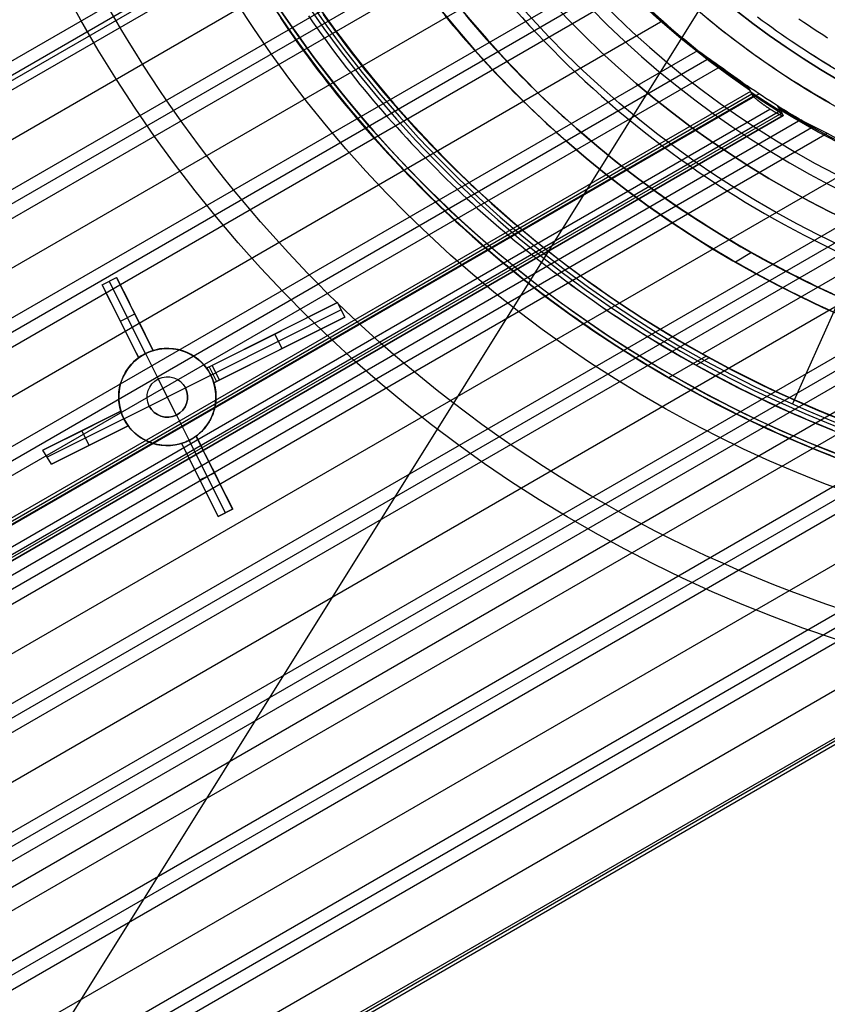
# Model space of a CAD drawing. Extents: x 12963 to 14406, y -2067 to -815.
# Tile 5 of 68: x 13607 to 13657, y -1717 to -1656. Entities that reach past the tile are written whole.
import ezdxf

# ---------------------------------------------------------------- set-up
doc = ezdxf.new("R2010")
doc.units = 0
doc.layers.get('0').update_dxf_attribs({"linetype": 'CONTINUOUS'})
doc.layers.add('COLOR', color=7, linetype='CONTINUOUS')
doc.layers.add('LUZ', color=7, linetype='CONTINUOUS')

msp = doc.modelspace()

# ---------------------------------------------------------------- linework, layer by layer
for p, q in [((13637.784, -1645.723, 63.417), (12993.365, -2017.778, 63.417)), ((12994.694, -2020.082, 63.046), (13639.323, -1647.905, 63.046)), ((12991.258, -2014.13, 64.633), (13623.874, -1648.89, 64.633)), ((13639.802, -1648.526, 62.623), (12995.083, -2020.754, 62.623)), ((13624.187, -1649.605, 64.21), (12991.647, -2014.803, 64.21)), ((12995.471, -2021.427, 62.201), (13640.292, -1649.14, 62.201)), ((12991.785, -2015.041, 65.955), (13624.321, -1649.846, 65.955)), ((12992.035, -2015.475, 63.787), (13624.751, -1650.176, 63.787)), ((13642.016, -1651.215, 61.83), (12996.801, -2023.73, 61.83)), ((12998.131, -2026.033, 61.46), (13643.858, -1653.222, 61.46)), ((13644.435, -1653.786, 61.037), (12998.519, -2026.706, 61.037)), ((12998.907, -2027.378, 60.614), (13645.024, -1654.343, 60.614)), ((13647.066, -1656.234, 60.244), (13000.237, -2029.681, 60.244)), ((13001.567, -2031.984, 59.873), (13649.238, -1658.051, 59.873)), ((13649.923, -1658.552, 59.45), (13001.955, -2032.657, 59.45)), ((13002.343, -2033.33, 59.027), (13650.623, -1659.045, 59.027)), ((13652.282, -1660.229, 58.769), (13652.488, -1660.586, 60.557)), ((13652.488, -1660.586, 60.557), (13003.477, -2035.293, 60.557)), ((13003.561, -2035.439, 61.287), (13652.573, -1660.732, 61.287)), ((13003.646, -2035.586, 62.018), (13652.657, -1660.879, 62.018)), ((13003.646, -2035.586, 62.018), (13652.657, -1660.879, 62.018)), ((13653.024, -1660.729, 58.657), (13003.673, -2035.633, 58.657)), ((13652.657, -1660.879, 62.018), (13652.488, -1660.586, 60.557)), ((13663.633, -1660.681, 103.097), (13655.083, -1679.883, 89.056)), ((13004.245, -2036.624, 62.768), (13653.679, -1661.673, 62.768)), ((13004.451, -2036.981, 60.107), (13654.329, -1661.774, 60.107)), ((13654.329, -1661.774, 60.107), (13654.143, -1661.451, 58.492)), ((13654.329, -1661.774, 60.107), (13654.498, -1662.066, 61.568)), ((13654.413, -1661.92, 60.837), (13004.536, -2037.127, 60.837)), ((13654.498, -1662.066, 61.568), (13004.62, -2037.273, 61.568)), ((13004.62, -2037.273, 61.568), (13654.498, -1662.066, 61.568)), ((13005.003, -2037.936, 58.287), (13655.58, -1662.325, 58.287)), ((13656.394, -1662.752, 57.864), (13005.391, -2038.608, 57.864)), ((13005.779, -2039.281, 57.441), (13657.224, -1663.169, 57.441)), ((13660.064, -1664.6, 57.071), (13007.109, -2041.584, 57.071)), ((13669.968, -1664.981, 88.125), (13649.527, -1676.782, 88.125)), ((13008.439, -2043.887, 56.7), (13663.104, -1665.916, 56.7)), ((13664.083, -1666.248, 56.277), (13008.827, -2044.56, 56.277)), ((13009.215, -2045.232, 55.854), (13665.086, -1666.565, 55.854)), ((13668.519, -1667.654, 55.484), (13010.545, -2047.536, 55.484)), ((13011.875, -2049.839, 55.114), (13672.251, -1668.57, 55.114)), ((13673.479, -1668.758, 54.691), (13012.263, -2050.511, 54.691)), ((13012.651, -2051.184, 54.268), (13674.747, -1668.923, 54.268)), ((13013.342, -2052.381, 56.001), (13676.48, -1669.518, 56.001)), ((13652.55, -1670.541, 259.625), (13651.547, -1671.12, 259.625)), ((13016.087, -2057.135, 52.681), (13682.918, -1672.141, 52.681)), ((13684.248, -1674.444, 52.311), (13017.417, -2059.438, 52.311)), ((13018.747, -2061.742, 51.941), (13685.577, -1676.747, 51.941)), ((13649.739, -1676.923, 89.375), (13647.426, -1678.258, 89.375)), ((13685.966, -1677.419, 51.518), (13019.135, -2062.414, 51.518)), ((13649.927, -1677.027, 46.5), (13649.137, -1677.484, 46.5)), ((13664.025, -1678.184, 53.897), (13013.981, -2053.487, 53.897)), ((13686.354, -1678.092, 51.095), (13019.582, -2063.053, 51.095)), ((13015.311, -2055.79, 53.527), (13665.197, -1680.578, 53.527)), ((13687.622, -1680.288, 50.742), (13021.736, -2064.738, 50.742)), ((13666.191, -1680.901, 53.104), (13015.699, -2056.463, 53.104)), ((13027.256, -2064.479, 50.388), (13688.89, -1682.485, 50.388)), ((13688.977, -1682.635, 51.142), (13027.343, -2064.63, 51.142)), ((13027.43, -2064.781, 51.896), (13689.064, -1682.786, 51.896))]:
    msp.add_line(p, q)
at = {"extrusion": (0.112476, -0.194813, 0.97437)}
for points in [[(11007.54, -8076.645), (11007.03, -8076.336), (11006.521, -8076.022), (11006.015, -8075.704), (11005.51, -8075.381), (11005.008, -8075.053), (11004.508, -8074.721), (11004.011, -8074.384), (11003.515, -8074.043), (11003.022, -8073.697), (11002.532, -8073.346), (11002.044, -8072.991), (11001.559, -8072.632), (11001.076, -8072.268), (11000.597, -8071.9), (11000.12, -8071.527), (10999.645, -8071.15), (10999.174, -8070.769), (10998.705, -8070.383), (10998.24, -8069.994), (10997.778, -8069.6), (10997.318, -8069.202), (10996.862, -8068.8), (10996.409, -8068.393), (10995.959, -8067.983), (10995.513, -8067.569), (10995.07, -8067.15), (10994.63, -8066.728), (10994.194, -8066.302), (10993.761, -8065.872), (10993.332, -8065.439), (10992.907, -8065.001), (10992.485, -8064.56), (10992.066, -8064.116), (10991.652, -8063.667), (10991.241, -8063.215), (10990.834, -8062.76), (10990.431, -8062.301), (10990.032, -8061.839), (10989.637, -8061.374), (10989.246, -8060.905), (10988.858, -8060.433), (10988.475, -8059.958), (10988.096, -8059.48), (10987.721, -8058.999), (10987.351, -8058.514), (10986.984, -8058.027), (10986.622, -8057.537), (10986.264, -8057.044), (10985.91, -8056.548), (10985.56, -8056.05), (10985.215, -8055.549), (10984.874, -8055.045), (10984.538, -8054.539), (10984.206, -8054.03), (10983.879, -8053.519), (10983.556, -8053.005), (10983.237, -8052.49), (10982.923, -8051.972), (10982.614, -8051.452), (10982.309, -8050.929), (10982.009, -8050.405), (10981.713, -8049.879), (10981.422, -8049.35), (10981.136, -8048.82), (10980.854, -8048.289), (10980.577, -8047.755), (10980.304, -8047.22), (10980.036, -8046.683), (10979.773, -8046.144), (10979.515, -8045.604), (10979.261, -8045.063), (10979.012, -8044.52), (10978.768, -8043.976), (10978.528, -8043.431), (10978.293, -8042.885), (10978.063, -8042.337), (10977.838, -8041.789), (10977.617, -8041.239), (10977.401, -8040.689), (10977.19, -8040.137), (10976.984, -8039.585), (10976.782, -8039.032), (10976.585, -8038.479), (10976.393, -8037.925), (10976.205, -8037.37), (10976.022, -8036.815), (10975.844, -8036.259), (10975.67, -8035.703), (10975.502, -8035.147), (10975.337, -8034.59), (10975.178, -8034.034), (10975.023, -8033.477), (10974.873, -8032.92), (10974.727, -8032.363), (10974.586, -8031.806), (10974.45, -8031.249), (10974.318, -8030.692), (10974.19, -8030.135), (10974.068, -8029.579), (10973.949, -8029.023), (10973.836, -8028.467), (10973.726, -8027.912), (10973.622, -8027.357), (10973.521, -8026.803), (10973.425, -8026.249), (10973.334, -8025.696), (10973.246, -8025.143), (10973.163, -8024.591), (10973.085, -8024.04), (10973.011, -8023.49), (10972.941, -8022.941), (10972.875, -8022.392), (10972.813, -8021.845), (10972.756, -8021.298), (10972.703, -8020.753), (10972.654, -8020.208), (10972.609, -8019.665), (10972.568, -8019.123), (10972.531, -8018.582), (10972.498, -8018.042), (10972.469, -8017.503), (10972.444, -8016.966), (10972.423, -8016.431), (10972.406, -8015.896), (10972.393, -8015.363), (10972.383, -8014.832), (10972.378, -8014.302), (10972.376, -8013.774)], [(10972.376, -8015.052), (10972.378, -8015.564), (10972.383, -8016.077), (10972.392, -8016.592), (10972.404, -8017.108), (10972.42, -8017.625), (10972.44, -8018.143), (10972.463, -8018.663), (10972.49, -8019.184), (10972.521, -8019.707), (10972.556, -8020.23), (10972.594, -8020.755), (10972.636, -8021.281), (10972.682, -8021.808), (10972.732, -8022.335), (10972.785, -8022.864), (10972.843, -8023.394), (10972.905, -8023.925), (10972.97, -8024.456), (10973.04, -8024.989), (10973.113, -8025.522), (10973.191, -8026.056), (10973.272, -8026.59), (10973.358, -8027.126), (10973.448, -8027.661), (10973.542, -8028.198), (10973.64, -8028.735), (10973.742, -8029.272), (10973.848, -8029.81), (10973.959, -8030.348), (10974.074, -8030.887), (10974.193, -8031.425), (10974.316, -8031.964), (10974.444, -8032.504), (10974.576, -8033.043), (10974.712, -8033.582), (10974.852, -8034.122), (10974.997, -8034.661), (10975.146, -8035.201), (10975.3, -8035.74), (10975.458, -8036.279), (10975.62, -8036.818), (10975.787, -8037.356), (10975.958, -8037.894), (10976.133, -8038.432), (10976.313, -8038.969), (10976.497, -8039.506), (10976.686, -8040.043), (10976.879, -8040.578), (10977.076, -8041.113), (10977.278, -8041.648), (10977.485, -8042.181), (10977.695, -8042.714), (10977.911, -8043.246), (10978.13, -8043.777), (10978.354, -8044.307), (10978.583, -8044.835), (10978.816, -8045.363), (10979.053, -8045.89), (10979.295, -8046.415), (10979.541, -8046.939), (10979.792, -8047.462), (10980.047, -8047.983), (10980.306, -8048.503), (10980.57, -8049.022), (10980.839, -8049.538), (10981.111, -8050.054), (10981.388, -8050.567), (10981.669, -8051.079), (10981.955, -8051.589), (10982.245, -8052.097), (10982.539, -8052.603), (10982.838, -8053.107), (10983.14, -8053.61), (10983.447, -8054.11), (10983.759, -8054.608), (10984.074, -8055.104), (10984.394, -8055.597), (10984.717, -8056.089), (10985.045, -8056.578), (10985.377, -8057.064), (10985.713, -8057.548), (10986.054, -8058.03), (10986.398, -8058.509), (10986.746, -8058.985), (10987.098, -8059.459), (10987.455, -8059.93), (10987.815, -8060.398), (10988.179, -8060.863), (10988.547, -8061.326), (10988.918, -8061.786), (10989.294, -8062.242), (10989.673, -8062.696), (10990.056, -8063.146), (10990.443, -8063.594), (10990.833, -8064.038), (10991.227, -8064.479), (10991.625, -8064.916), (10992.026, -8065.351), (10992.43, -8065.782), (10992.838, -8066.209), (10993.25, -8066.634), (10993.665, -8067.054), (10994.083, -8067.471), (10994.505, -8067.885), (10994.929, -8068.295), (10995.357, -8068.701), (10995.788, -8069.104), (10996.223, -8069.503), (10996.66, -8069.898), (10997.1, -8070.289), (10997.544, -8070.677), (10997.99, -8071.06), (10998.439, -8071.44), (10998.891, -8071.816), (10999.346, -8072.188), (10999.803, -8072.555), (11000.263, -8072.919), (11000.726, -8073.279), (11001.191, -8073.634), (11001.659, -8073.985), (11002.13, -8074.333), (11002.602, -8074.676), (11003.078, -8075.015), (11003.555, -8075.349), (11004.035, -8075.679), (11004.517, -8076.006), (11005.001, -8076.327), (11005.487, -8076.645)], [(10970.076, -8013.774), (10970.078, -8014.293), (10970.083, -8014.814), (10970.092, -8015.336), (10970.104, -8015.859), (10970.12, -8016.384), (10970.14, -8016.91), (10970.163, -8017.438), (10970.19, -8017.966), (10970.221, -8018.496), (10970.255, -8019.027), (10970.293, -8019.56), (10970.335, -8020.093), (10970.381, -8020.628), (10970.431, -8021.163), (10970.484, -8021.699), (10970.542, -8022.237), (10970.603, -8022.775), (10970.668, -8023.314), (10970.738, -8023.854), (10970.811, -8024.395), (10970.888, -8024.937), (10970.969, -8025.479), (10971.055, -8026.022), (10971.144, -8026.566), (10971.238, -8027.11), (10971.336, -8027.655), (10971.437, -8028.2), (10971.543, -8028.745), (10971.654, -8029.291), (10971.768, -8029.838), (10971.887, -8030.384), (10972.009, -8030.931), (10972.137, -8031.479), (10972.268, -8032.026), (10972.404, -8032.573), (10972.543, -8033.121), (10972.688, -8033.668), (10972.836, -8034.216), (10972.989, -8034.763), (10973.146, -8035.31), (10973.308, -8035.857), (10973.474, -8036.404), (10973.644, -8036.95), (10973.819, -8037.496), (10973.998, -8038.042), (10974.182, -8038.587), (10974.37, -8039.132), (10974.562, -8039.676), (10974.759, -8040.22), (10974.96, -8040.763), (10975.165, -8041.305), (10975.375, -8041.846), (10975.59, -8042.387), (10975.809, -8042.927), (10976.032, -8043.465), (10976.26, -8044.003), (10976.492, -8044.54), (10976.728, -8045.075), (10976.969, -8045.61), (10977.215, -8046.143), (10977.464, -8046.675), (10977.719, -8047.205), (10977.977, -8047.735), (10978.24, -8048.262), (10978.507, -8048.788), (10978.779, -8049.313), (10979.055, -8049.836), (10979.336, -8050.358), (10979.62, -8050.877), (10979.909, -8051.395), (10980.203, -8051.911), (10980.501, -8052.425), (10980.802, -8052.938), (10981.109, -8053.448), (10981.419, -8053.956), (10981.734, -8054.462), (10982.053, -8054.966), (10982.376, -8055.468), (10982.703, -8055.967), (10983.034, -8056.464), (10983.37, -8056.959), (10983.709, -8057.451), (10984.053, -8057.941), (10984.4, -8058.428), (10984.752, -8058.913), (10985.108, -8059.395), (10985.467, -8059.874), (10985.831, -8060.351), (10986.198, -8060.825), (10986.57, -8061.295), (10986.945, -8061.763), (10987.324, -8062.229), (10987.707, -8062.691), (10988.093, -8063.15), (10988.483, -8063.606), (10988.877, -8064.058), (10989.275, -8064.508), (10989.676, -8064.954), (10990.08, -8065.398), (10990.489, -8065.837), (10990.9, -8066.274), (10991.315, -8066.707), (10991.734, -8067.136), (10992.156, -8067.562), (10992.581, -8067.985), (10993.009, -8068.404), (10993.441, -8068.819), (10993.876, -8069.231), (10994.314, -8069.639), (10994.755, -8070.043), (10995.199, -8070.444), (10995.647, -8070.841), (10996.097, -8071.234), (10996.55, -8071.623), (10997.006, -8072.008), (10997.465, -8072.389), (10997.926, -8072.766), (10998.391, -8073.139), (10998.857, -8073.508), (10999.327, -8073.873), (10999.799, -8074.234), (11000.274, -8074.591), (11000.751, -8074.944), (11001.231, -8075.293), (11001.713, -8075.637), (11002.197, -8075.977), (11002.684, -8076.313), (11003.172, -8076.645)], [(11001.332, -8076.645), (11000.866, -8076.307), (11000.403, -8075.966), (10999.941, -8075.621), (10999.482, -8075.272), (10999.026, -8074.919), (10998.572, -8074.562), (10998.12, -8074.202), (10997.671, -8073.837), (10997.225, -8073.469), (10996.781, -8073.097), (10996.34, -8072.722), (10995.901, -8072.343), (10995.466, -8071.96), (10995.033, -8071.573), (10994.603, -8071.183), (10994.176, -8070.79), (10993.752, -8070.393), (10993.33, -8069.992), (10992.912, -8069.588), (10992.497, -8069.181), (10992.085, -8068.77), (10991.676, -8068.356), (10991.27, -8067.939), (10990.868, -8067.519), (10990.469, -8067.095), (10990.073, -8066.668), (10989.68, -8066.238), (10989.291, -8065.805), (10988.905, -8065.369), (10988.522, -8064.93), (10988.143, -8064.487), (10987.768, -8064.042), (10987.396, -8063.595), (10987.027, -8063.144), (10986.662, -8062.69), (10986.301, -8062.234), (10985.943, -8061.775), (10985.589, -8061.314), (10985.239, -8060.849), (10984.892, -8060.383), (10984.549, -8059.913), (10984.21, -8059.442), (10983.875, -8058.968), (10983.544, -8058.491), (10983.216, -8058.012), (10982.892, -8057.531), (10982.572, -8057.048), (10982.256, -8056.562), (10981.944, -8056.075), (10981.636, -8055.585), (10981.332, -8055.093), (10981.032, -8054.6), (10980.736, -8054.104), (10980.444, -8053.607), (10980.155, -8053.107), (10979.871, -8052.606), (10979.591, -8052.104), (10979.315, -8051.599), (10979.043, -8051.093), (10978.776, -8050.585), (10978.512, -8050.076), (10978.252, -8049.566), (10977.997, -8049.054), (10977.746, -8048.54), (10977.499, -8048.025), (10977.256, -8047.51), (10977.017, -8046.992), (10976.782, -8046.474), (10976.551, -8045.955), (10976.325, -8045.434), (10976.103, -8044.913), (10975.885, -8044.39), (10975.671, -8043.867), (10975.461, -8043.342), (10975.255, -8042.817), (10975.054, -8042.292), (10974.857, -8041.765), (10974.664, -8041.238), (10974.475, -8040.71), (10974.29, -8040.182), (10974.109, -8039.653), (10973.933, -8039.124), (10973.761, -8038.594), (10973.592, -8038.064), (10973.428, -8037.534), (10973.268, -8037.003), (10973.112, -8036.472), (10972.961, -8035.941), (10972.813, -8035.41), (10972.67, -8034.879), (10972.53, -8034.347), (10972.395, -8033.816), (10972.263, -8033.285), (10972.136, -8032.754), (10972.012, -8032.223), (10971.893, -8031.692), (10971.778, -8031.162), (10971.666, -8030.632), (10971.559, -8030.102), (10971.455, -8029.572), (10971.356, -8029.043), (10971.26, -8028.514), (10971.168, -8027.986), (10971.08, -8027.458), (10970.996, -8026.931), (10970.916, -8026.405), (10970.84, -8025.879), (10970.767, -8025.354), (10970.698, -8024.83), (10970.633, -8024.306), (10970.572, -8023.783), (10970.514, -8023.261), (10970.46, -8022.74), (10970.41, -8022.22), (10970.363, -8021.701), (10970.32, -8021.182), (10970.28, -8020.665), (10970.245, -8020.149), (10970.212, -8019.634), (10970.183, -8019.12), (10970.158, -8018.607), (10970.136, -8018.096), (10970.118, -8017.585), (10970.103, -8017.076), (10970.091, -8016.568), (10970.083, -8016.062), (10970.078, -8015.556), (10970.076, -8015.052)]]:
    msp.add_lwpolyline(points, dxfattribs=at)
for points in [[(13623.46, -1656.048), (13623.712, -1656.42), (13623.968, -1656.791), (13624.225, -1657.16), (13624.485, -1657.527), (13624.747, -1657.892), (13625.012, -1658.256), (13625.279, -1658.617), (13625.548, -1658.977), (13625.82, -1659.336), (13626.094, -1659.692), (13626.37, -1660.047), (13626.648, -1660.4), (13626.929, -1660.751), (13627.212, -1661.1), (13627.497, -1661.448), (13627.784, -1661.793), (13628.073, -1662.137), (13628.365, -1662.479), (13628.658, -1662.819), (13628.954, -1663.157), (13629.252, -1663.493), (13629.552, -1663.828), (13629.854, -1664.16), (13630.158, -1664.491), (13630.465, -1664.819), (13630.773, -1665.146), (13631.083, -1665.471), (13631.396, -1665.793), (13631.71, -1666.114), (13632.026, -1666.433), (13632.345, -1666.75), (13632.665, -1667.065), (13632.987, -1667.378), (13633.311, -1667.689), (13633.638, -1667.998), (13633.966, -1668.305), (13634.295, -1668.61), (13634.627, -1668.913), (13634.961, -1669.214), (13635.296, -1669.513), (13635.634, -1669.809), (13635.973, -1670.104), (13636.313, -1670.397), (13636.656, -1670.687), (13637.001, -1670.976), (13637.347, -1671.262), (13637.695, -1671.546), (13638.044, -1671.828), (13638.396, -1672.109), (13638.749, -1672.386), (13639.104, -1672.662), (13639.46, -1672.936), (13639.818, -1673.207), (13640.178, -1673.476), (13640.54, -1673.743), (13640.903, -1674.008), (13641.267, -1674.271), (13641.633, -1674.532), (13642.001, -1674.79), (13642.37, -1675.046), (13642.741, -1675.3), (13643.114, -1675.551), (13643.488, -1675.801), (13643.863, -1676.048), (13644.24, -1676.293), (13644.618, -1676.535), (13644.998, -1676.775), (13645.379, -1677.013), (13645.762, -1677.249), (13646.146, -1677.483), (13646.531, -1677.714), (13646.918, -1677.942), (13647.307, -1678.169), (13647.696, -1678.393), (13648.087, -1678.615), (13648.479, -1678.834), (13648.873, -1679.051), (13649.268, -1679.266), (13649.664, -1679.478), (13650.061, -1679.688), (13650.46, -1679.895), (13650.86, -1680.1), (13651.261, -1680.303), (13651.663, -1680.503), (13652.067, -1680.701), (13652.472, -1680.896), (13652.877, -1681.089), (13653.284, -1681.279), (13653.693, -1681.467), (13654.102, -1681.653), (13654.512, -1681.836), (13654.924, -1682.016), (13655.336, -1682.194), (13655.75, -1682.369), (13656.165, -1682.542), (13656.581, -1682.713), (13656.997, -1682.881), (13657.415, -1683.046)], [(13625.198, -1655.931), (13625.45, -1656.293), (13625.705, -1656.652), (13625.962, -1657.01), (13626.221, -1657.366), (13626.483, -1657.721), (13626.746, -1658.073), (13627.012, -1658.424), (13627.281, -1658.773), (13627.551, -1659.121), (13627.824, -1659.467), (13628.099, -1659.81), (13628.376, -1660.153), (13628.655, -1660.493), (13628.936, -1660.831), (13629.219, -1661.168), (13629.505, -1661.503), (13629.793, -1661.836), (13630.082, -1662.167), (13630.374, -1662.496), (13630.668, -1662.824), (13630.964, -1663.15), (13631.262, -1663.473), (13631.562, -1663.795), (13631.864, -1664.115), (13632.168, -1664.433), (13632.474, -1664.75), (13632.782, -1665.064), (13633.092, -1665.376), (13633.404, -1665.687), (13633.717, -1665.995), (13634.033, -1666.302), (13634.351, -1666.607), (13634.67, -1666.909), (13634.991, -1667.21), (13635.314, -1667.509), (13635.639, -1667.805), (13635.966, -1668.1), (13636.295, -1668.393), (13636.625, -1668.683), (13636.957, -1668.972), (13637.291, -1669.259), (13637.627, -1669.543), (13637.964, -1669.826), (13638.303, -1670.106), (13638.644, -1670.385), (13638.987, -1670.661), (13639.331, -1670.935), (13639.677, -1671.208), (13640.024, -1671.478), (13640.373, -1671.746)], [(13626.106, -1655.829), (13626.358, -1656.184), (13626.612, -1656.538), (13626.868, -1656.89), (13627.127, -1657.241), (13627.388, -1657.589), (13627.651, -1657.936), (13627.916, -1658.282), (13628.183, -1658.625), (13628.453, -1658.967), (13628.725, -1659.307), (13628.999, -1659.645), (13629.275, -1659.982), (13629.553, -1660.316), (13629.833, -1660.649), (13630.116, -1660.98), (13630.4, -1661.31), (13630.687, -1661.637), (13630.975, -1661.963), (13631.266, -1662.287), (13631.558, -1662.609), (13631.853, -1662.929), (13632.15, -1663.247), (13632.448, -1663.564), (13632.749, -1663.878), (13633.051, -1664.191), (13633.356, -1664.502), (13633.662, -1664.811), (13633.971, -1665.118), (13634.281, -1665.423), (13634.593, -1665.726), (13634.907, -1666.027), (13635.223, -1666.326), (13635.54, -1666.624), (13635.86, -1666.919), (13636.181, -1667.212), (13636.504, -1667.504), (13636.829, -1667.793), (13637.156, -1668.081), (13637.484, -1668.366), (13637.814, -1668.649), (13638.146, -1668.931), (13638.48, -1669.21), (13638.815, -1669.488), (13639.152, -1669.763), (13639.491, -1670.036), (13639.831, -1670.307), (13640.173, -1670.577), (13640.517, -1670.844), (13640.862, -1671.109)], [(13633.608, -1655.893), (13633.861, -1656.201), (13634.115, -1656.508), (13634.372, -1656.813), (13634.631, -1657.116), (13634.892, -1657.418), (13635.154, -1657.718), (13635.419, -1658.017), (13635.685, -1658.313), (13635.953, -1658.608), (13636.223, -1658.902), (13636.495, -1659.193), (13636.768, -1659.483), (13637.044, -1659.772), (13637.321, -1660.058), (13637.6, -1660.343), (13637.881, -1660.626), (13638.163, -1660.907), (13638.447, -1661.187), (13638.733, -1661.464), (13639.021, -1661.74), (13639.311, -1662.015), (13639.602, -1662.287), (13639.894, -1662.558), (13640.189, -1662.826), (13640.485, -1663.093), (13640.783, -1663.359), (13641.082, -1663.622), (13641.383, -1663.884), (13641.685, -1664.143), (13641.989, -1664.401), (13642.295, -1664.657), (13642.602, -1664.911), (13642.911, -1665.164), (13643.222, -1665.414), (13643.533, -1665.662), (13643.847, -1665.909), (13644.162, -1666.154), (13644.478, -1666.397), (13644.796, -1666.637), (13645.115, -1666.876), (13645.436, -1667.113), (13645.758, -1667.348), (13646.081, -1667.582), (13646.406, -1667.813), (13646.733, -1668.042), (13647.061, -1668.269), (13647.39, -1668.495), (13647.72, -1668.718), (13648.052, -1668.939), (13648.385, -1669.158), (13648.72, -1669.376), (13649.055, -1669.591), (13649.392, -1669.804), (13649.731, -1670.015), (13650.07, -1670.225), (13650.411, -1670.432), (13650.753, -1670.637), (13651.097, -1670.84), (13651.441, -1671.041), (13651.787, -1671.24), (13652.134, -1671.436), (13652.482, -1671.631), (13652.831, -1671.824), (13653.182, -1672.014), (13653.533, -1672.202), (13653.886, -1672.389), (13654.24, -1672.573), (13654.595, -1672.755), (13654.951, -1672.935), (13655.308, -1673.112), (13655.666, -1673.288), (13656.025, -1673.461), (13656.385, -1673.632), (13656.746, -1673.801), (13657.109, -1673.968), (13657.472, -1674.132)], [(13634.884, -1655.867), (13635.137, -1656.167), (13635.391, -1656.466), (13635.648, -1656.763), (13635.906, -1657.058), (13636.167, -1657.352), (13636.429, -1657.644), (13636.693, -1657.935), (13636.959, -1658.224), (13637.226, -1658.511), (13637.496, -1658.796), (13637.767, -1659.08), (13638.04, -1659.362), (13638.315, -1659.643), (13638.591, -1659.921), (13638.869, -1660.198), (13639.149, -1660.473), (13639.431, -1660.747), (13639.714, -1661.019), (13639.999, -1661.289), (13640.285, -1661.557), (13640.574, -1661.823), (13640.864, -1662.088), (13641.155, -1662.351), (13641.448, -1662.612), (13641.743, -1662.871), (13642.039, -1663.129), (13642.337, -1663.385), (13642.636, -1663.638), (13642.937, -1663.891), (13643.24, -1664.141), (13643.544, -1664.389), (13643.85, -1664.636), (13644.157, -1664.88), (13644.465, -1665.123), (13644.775, -1665.364), (13645.087, -1665.603), (13645.4, -1665.84), (13645.714, -1666.076), (13646.03, -1666.309), (13646.347, -1666.54), (13646.666, -1666.77), (13646.986, -1666.998), (13647.307, -1667.223), (13647.63, -1667.447), (13647.954, -1667.669), (13648.279, -1667.889), (13648.606, -1668.107), (13648.934, -1668.323), (13649.263, -1668.537), (13649.594, -1668.748), (13649.926, -1668.958), (13650.259, -1669.166), (13650.593, -1669.372), (13650.929, -1669.576), (13651.266, -1669.778), (13651.604, -1669.978), (13651.943, -1670.176), (13652.283, -1670.372), (13652.625, -1670.565), (13652.968, -1670.757), (13653.312, -1670.947), (13653.657, -1671.134), (13654.003, -1671.32), (13654.35, -1671.503), (13654.698, -1671.684), (13655.048, -1671.864), (13655.398, -1672.041), (13655.75, -1672.216), (13656.102, -1672.388), (13656.456, -1672.559), (13656.811, -1672.727), (13657.166, -1672.894), (13657.523, -1673.058)], [(13649.656, -1655.95), (13649.946, -1656.189), (13650.238, -1656.425), (13650.531, -1656.659), (13650.826, -1656.892), (13651.123, -1657.122), (13651.421, -1657.35), (13651.721, -1657.576), (13652.023, -1657.8), (13652.326, -1658.022), (13652.63, -1658.242), (13652.936, -1658.46), (13653.244, -1658.675), (13653.553, -1658.889), (13653.864, -1659.1), (13654.176, -1659.309), (13654.489, -1659.516), (13654.804, -1659.721), (13655.12, -1659.924), (13655.438, -1660.124), (13655.757, -1660.323), (13656.078, -1660.519), (13656.399, -1660.713), (13656.722, -1660.905), (13657.047, -1661.094), (13657.373, -1661.282)], [(13652.922, -1655.988), (13653.213, -1656.203), (13653.505, -1656.417), (13653.798, -1656.629), (13654.092, -1656.838), (13654.389, -1657.046), (13654.686, -1657.251), (13654.985, -1657.455)], [(13655.475, -1656.112), (13655.766, -1656.31), (13656.059, -1656.506), (13656.352, -1656.7), (13656.647, -1656.892), (13656.944, -1657.082), (13657.241, -1657.269)], [(13654.985, -1657.455), (13655.286, -1657.656), (13655.588, -1657.856), (13655.891, -1658.053), (13656.195, -1658.248), (13656.501, -1658.441), (13656.808, -1658.632), (13657.117, -1658.821), (13657.427, -1659.008)], [(13640.373, -1671.746), (13640.724, -1672.012), (13641.077, -1672.275), (13641.431, -1672.537), (13641.786, -1672.796), (13642.143, -1673.054), (13642.502, -1673.309), (13642.862, -1673.562), (13643.224, -1673.813), (13643.587, -1674.061), (13643.952, -1674.308), (13644.318, -1674.552), (13644.686, -1674.794), (13645.055, -1675.034), (13645.426, -1675.271), (13645.798, -1675.507), (13646.171, -1675.74), (13646.546, -1675.971), (13646.922, -1676.199), (13647.3, -1676.426), (13647.679, -1676.65), (13648.059, -1676.872), (13648.441, -1677.091), (13648.824, -1677.308), (13649.208, -1677.523), (13649.593, -1677.736), (13649.98, -1677.946), (13650.368, -1678.154), (13650.757, -1678.359), (13651.148, -1678.563), (13651.54, -1678.763), (13651.932, -1678.962), (13652.327, -1679.158), (13652.722, -1679.352), (13653.118, -1679.543), (13653.516, -1679.732), (13653.915, -1679.918), (13654.314, -1680.102), (13654.715, -1680.284), (13655.117, -1680.463), (13655.52, -1680.64), (13655.924, -1680.814), (13656.33, -1680.986), (13656.736, -1681.156), (13657.143, -1681.322), (13657.551, -1681.487)]]:
    msp.add_lwpolyline(points)
msp.add_polyline3d([(13654.498, -1662.066, 61.568), (13654.5, -1662.071, 61.591), (13654.502, -1662.075, 61.614), (13654.503, -1662.078, 61.638), (13654.504, -1662.082, 61.662), (13654.504, -1662.085, 61.685), (13654.504, -1662.088, 61.709), (13654.503, -1662.09, 61.734), (13654.502, -1662.092, 61.758), (13654.5, -1662.094, 61.782), (13654.497, -1662.096, 61.807), (13654.494, -1662.097, 61.831), (13654.491, -1662.097, 61.855), (13654.486, -1662.098, 61.88), (13654.482, -1662.098, 61.904), (13654.476, -1662.097, 61.928), (13654.471, -1662.097, 61.952), (13654.464, -1662.096, 61.976), (13654.457, -1662.094, 62), (13654.45, -1662.092, 62.024), (13654.442, -1662.09, 62.047), (13654.434, -1662.087, 62.07), (13654.425, -1662.084, 62.093), (13654.415, -1662.081, 62.116), (13654.406, -1662.078, 62.138), (13654.396, -1662.074, 62.16), (13654.385, -1662.07, 62.182), (13654.374, -1662.065, 62.203), (13654.363, -1662.061, 62.224), (13654.352, -1662.056, 62.245), (13654.34, -1662.05, 62.265), (13654.328, -1662.045, 62.284), (13654.315, -1662.039, 62.304), (13654.301, -1662.033, 62.325), (13654.286, -1662.025, 62.346), (13654.271, -1662.018, 62.367), (13654.255, -1662.01, 62.388), (13654.238, -1662.001, 62.408), (13654.221, -1661.993, 62.428), (13654.204, -1661.984, 62.447), (13654.186, -1661.974, 62.466), (13654.168, -1661.965, 62.485), (13654.149, -1661.955, 62.504), (13654.13, -1661.944, 62.521), (13654.111, -1661.934, 62.539), (13654.091, -1661.923, 62.556), (13654.071, -1661.911, 62.572), (13654.05, -1661.9, 62.588), (13654.03, -1661.888, 62.603), (13654.009, -1661.876, 62.618), (13653.987, -1661.864, 62.632), (13653.966, -1661.851, 62.646), (13653.944, -1661.838, 62.659), (13653.923, -1661.825, 62.671), (13653.901, -1661.812, 62.683), (13653.879, -1661.799, 62.694), (13653.857, -1661.785, 62.705), (13653.834, -1661.771, 62.715), (13653.812, -1661.758, 62.724), (13653.79, -1661.744, 62.733), (13653.768, -1661.73, 62.741), (13653.745, -1661.716, 62.749), (13653.723, -1661.702, 62.756), (13653.701, -1661.688, 62.762), (13653.679, -1661.673, 62.768), (13653.657, -1661.659, 62.773), (13653.635, -1661.645, 62.777), (13653.613, -1661.63, 62.781), (13653.59, -1661.615, 62.784), (13653.568, -1661.6, 62.787), (13653.545, -1661.585, 62.79), (13653.522, -1661.57, 62.791), (13653.499, -1661.554, 62.792), (13653.476, -1661.539, 62.793), (13653.453, -1661.523, 62.793), (13653.43, -1661.507, 62.792), (13653.407, -1661.491, 62.791), (13653.384, -1661.475, 62.789), (13653.361, -1661.459, 62.786), (13653.338, -1661.443, 62.783), (13653.316, -1661.427, 62.779), (13653.293, -1661.411, 62.774), (13653.271, -1661.395, 62.769), (13653.249, -1661.379, 62.763), (13653.227, -1661.363, 62.756), (13653.205, -1661.347, 62.749), (13653.183, -1661.332, 62.741), (13653.162, -1661.316, 62.732), (13653.141, -1661.3, 62.723), (13653.12, -1661.285, 62.713), (13653.1, -1661.27, 62.703), (13653.08, -1661.254, 62.692), (13653.06, -1661.239, 62.681), (13653.041, -1661.225, 62.669), (13653.022, -1661.21, 62.656), (13653.004, -1661.196, 62.643), (13652.986, -1661.182, 62.63), (13652.97, -1661.169, 62.617), (13652.955, -1661.157, 62.604), (13652.939, -1661.145, 62.591), (13652.924, -1661.132, 62.577), (13652.909, -1661.12, 62.562), (13652.895, -1661.108, 62.547), (13652.88, -1661.096, 62.531), (13652.866, -1661.084, 62.515), (13652.852, -1661.073, 62.498), (13652.839, -1661.061, 62.481), (13652.826, -1661.05, 62.464), (13652.813, -1661.039, 62.446), (13652.801, -1661.028, 62.427), (13652.789, -1661.017, 62.408), (13652.777, -1661.007, 62.389), (13652.766, -1660.997, 62.369), (13652.756, -1660.987, 62.349), (13652.745, -1660.978, 62.329), (13652.736, -1660.968, 62.308), (13652.727, -1660.959, 62.287), (13652.718, -1660.951, 62.265), (13652.71, -1660.943, 62.243), (13652.702, -1660.935, 62.222), (13652.695, -1660.927, 62.199), (13652.689, -1660.92, 62.177), (13652.683, -1660.913, 62.155), (13652.677, -1660.906, 62.132), (13652.672, -1660.9, 62.109), (13652.667, -1660.894, 62.087), (13652.663, -1660.888, 62.064), (13652.66, -1660.883, 62.041), (13652.657, -1660.879, 62.018)])
for centre, radius, start, end in [((13684.047, -1614.829, 89.375), 73.242, 210, 30), ((13684.047, -1614.829, 88.63), 71.445, 210, 30), ((13684.047, -1614.829, 89.056), 71.211, 210, 30), ((13684.047, -1614.829, 245.683), 65, 210, 30), ((13684.047, -1614.829, 245.683), 64, 210, 30), ((13684.047, -1614.829, 211.391), 58.013, 210, 30), ((13684.047, -1614.829, 212.055), 57.262, 210, 30), ((13684.047, -1614.829, 67.125), 53.582, 210, 30), ((13684.047, -1614.829, 65.621), 53.582, 210, 30), ((13684.047, -1614.829, 67.125), 52.091, 210, 30), ((13684.047, -1614.829, 77.625), 52.091, 210, 30), ((13684.047, -1614.829, 105.125), 43.818, 210, 30), ((13684.047, -1614.829, 52.54), 42.506, 210, 30), ((13684.047, -1614.829, 68.687), 73.242, 211.17134, 311.5923), ((13684.047, -1614.829, 67.937), 70.942, 213.83678, 313.72661), ((13684.047, -1614.829, 62.125), 51.591, 235.71429, 263.87526), ((13684.448, -1614.016, 88.125), 71.828, 232.64102, 254.85898), ((13684.047, -1614.829, 88.125), 70.939, 232.5, 255), ((13684.047, -1614.829, 46.5), 71.742, 232.5, 299.99993)]:
    msp.add_arc(centre, radius, start, end)
at = {"extrusion": (0, 0, -1)}
for centre, radius in [((-13684.047, -1614.829, -89.375), 70.942), ((-13684.047, -1614.829, -46.5), 70.942), ((-13684.047, -1614.829, -259.625), 65), ((-13684.047, -1614.829, -259.625), 64), ((-13684.047, -1614.829, -88.125), 52.091), ((-13684.047, -1614.829, -62.125), 47.035)]:
    msp.add_arc(centre, radius, 150, 330, dxfattribs=at)
at = {"extrusion": (0.112476, -0.194813, 0.97437)}
for centre, start, end in [((11043.682, -8014.876, 1917.167), 154.67258, 205.42636), ((11043.682, -8014.876, 1919.217), 205.42641, 207.71448), ((11043.682, -8014.876, 1917.256), 207.71448, 237.60762)]:
    msp.add_arc(centre, 56, start, end, dxfattribs=at)
at = {"extrusion": (-0.112476, 0.194813, -0.97437)}
for centre, start, end in [((-11043.685, -8014.873, -1918.08), 334.57359, 25.32743), ((-11043.684, -8014.873, -1918.08), 302.39237, 332.2855)]:
    msp.add_arc(centre, 56, start, end, dxfattribs=at)
at = {"extrusion": (0.068961, -0.119444, 0.990443)}
for centre, radius, start, end in [((11044.059, -8152.791, 1198.608), 56.374, 195.61133, 201.36885), ((11044.016, -8152.754, 1197.984), 56.328, 203.24922, 205.33922), ((11044.003, -8152.755, 1197.983), 56.309, 205.33924, 207.62198), ((11043.98, -8152.772, 1197.984), 56.29, 207.62197, 209.34711), ((11043.928, -8152.747, 1197.36), 56.226, 211.36483, 218.0244)]:
    msp.add_arc(centre, radius, start, end, dxfattribs=at)
at = {"extrusion": (0.239135, -0.414194, 0.878213)}
for centre, radius, start, end in [((11047.122, -7204.849, 4003.345), 59.405, 200.726, 202.56131), ((11046.47, -7204.635, 4005.238), 58.681, 208.53444, 210.51918)]:
    msp.add_arc(centre, radius, start, end, dxfattribs=at)
at = {"extrusion": (0.112475, -0.194814, 0.97437)}
msp.add_arc((11043.707, -8014.843, 1918.075), 56.001, 205.42656, 207.71462, dxfattribs=at)
at = {"layer": 'COLOR'}
for p, q in [((13612.453, -1672.521, 13.049), (13613.347, -1672.073, 13.465)), ((13612.453, -1672.521, 10.7), (13613.347, -1672.073, 10.7)), ((13612.453, -1672.521, 12.082), (13613.347, -1672.073, 12.082)), ((13613.347, -1672.073, 10.7), (13613.347, -1672.073, 13.465)), ((13615.606, -1676.581, 5.658), (13613.347, -1672.073, 10.7)), ((13612.453, -1672.521, 13.049), (13612.453, -1672.521, 10.7)), ((13612.453, -1672.521, 10.7), (13614.712, -1677.029, 5.658)), ((13615.14, -1676.767, 5.7), (13612.9, -1672.297, 10.7)), ((13612.9, -1672.297, 10.7), (13612.9, -1672.297, 13.257)), ((13615.606, -1676.581, 9.561), (13613.857, -1673.091, 9.561)), ((13613.056, -1673.725, 9.353), (13614.712, -1677.029, 9.353)), ((13618.905, -1677.677, 13.658), (13626.988, -1673.626, 17.317)), ((13626.988, -1673.626, 15.7), (13619.246, -1677.506, 0.7)), ((13626.988, -1673.626, 17.317), (13627.436, -1674.52, 17.174)), ((13626.988, -1673.626, 15.7), (13626.988, -1673.626, 17.317)), ((13627.436, -1674.52, 15.7), (13626.988, -1673.626, 15.7)), ((13627.436, -1674.52, 16.509), (13626.988, -1673.626, 16.509)), ((13613.582, -1674.775, 8.179), (13614.476, -1674.327, 8.179)), ((13614.476, -1674.327, 8.179), (13614.476, -1674.327, 13.221)), ((13627.436, -1674.52, 17.174), (13619.353, -1678.571, 13.528)), ((13627.212, -1674.073, 15.7), (13619.47, -1677.953, 0.7)), ((13619.694, -1678.4, 0.7), (13627.436, -1674.52, 15.7)), ((13627.212, -1674.073, 17.246), (13627.212, -1674.073, 15.7)), ((13627.436, -1674.52, 15.7), (13627.436, -1674.52, 17.174)), ((13613.582, -1674.775, 8.179), (13613.582, -1674.775, 12.807)), ((13618.905, -1677.677, 9.009), (13623.534, -1675.357, 9.009)), ((13622.946, -1675.651, 7.869), (13622.946, -1675.651, 15.492)), ((13623.565, -1676.46, 8.2), (13623.117, -1675.566, 8.2)), ((13619.353, -1678.571, 8.937), (13623.946, -1676.269, 8.937)), ((13615.14, -1676.767, 5.7), (13615.14, -1676.767, -7.3)), ((13615.14, -1676.767, -7.3), (13615.924, -1678.332, -7.3)), ((13615.606, -1676.581, 5.658), (13615.606, -1676.581, 12.948)), ((13623.394, -1676.545, 15.357), (13623.394, -1676.545, 7.869)), ((13614.712, -1677.029, 12.537), (13614.712, -1677.029, 5.658)), ((13619.246, -1677.506, 0.7), (13618.905, -1677.677, 0.7)), ((13619.694, -1678.4, 0.7), (13619.246, -1677.506, 0.7)), ((13617.602, -1678.889, -7.3), (13619.166, -1678.105, -7.3)), ((13618.905, -1677.677, 13.658), (13618.905, -1677.677, 0.7)), ((13619.075, -1677.591, 0.7), (13619.523, -1678.485, 0.7)), ((13619.166, -1678.105, 0.7), (13619.47, -1677.953, 0.7)), ((13619.166, -1678.105, 0.7), (13619.166, -1678.105, -7.3)), ((13615.924, -1678.332, -1.3), (13615.924, -1678.332, -7.3)), ((13617.044, -1680.567, -1.3), (13615.924, -1678.332, -1.3)), ((13619.353, -1678.571, 0.7), (13619.694, -1678.4, 0.7)), ((13619.353, -1678.571, 0.7), (13619.353, -1678.571, 13.528)), ((13615.367, -1680.009, -1.3), (13617.602, -1678.889, -1.3)), ((13617.602, -1678.889, -7.3), (13617.602, -1678.889, -1.3)), ((13613.802, -1680.793, -7.3), (13615.367, -1680.009, -7.3)), ((13615.367, -1680.009, -1.3), (13615.367, -1680.009, -7.3)), ((13608.806, -1682.738, 9.038), (13613.616, -1680.328, 11.244)), ((13613.616, -1680.328, 3.658), (13608.806, -1682.738, 9.038)), ((13610.225, -1682.027, 7.451), (13613.616, -1680.328, 7.451)), ((13613.616, -1680.328, 3.658), (13613.616, -1680.328, 11.244)), ((13617.044, -1680.567, -1.3), (13617.044, -1680.567, -7.3)), ((13617.044, -1680.567, -7.3), (13617.828, -1682.131, -7.3)), ((13613.802, -1680.793, 3.7), (13609.066, -1683.167, 8.998)), ((13614.064, -1681.222, 11.122), (13609.327, -1683.595, 8.956)), ((13609.327, -1683.595, 8.956), (13614.064, -1681.222, 3.658)), ((13610.727, -1682.894, 7.39), (13614.064, -1681.222, 7.39)), ((13613.802, -1680.793, -7.3), (13613.802, -1680.793, 3.7)), ((13614.064, -1681.222, 11.122), (13614.064, -1681.222, 3.658)), ((13611.211, -1681.533, 6.348), (13611.211, -1681.533, 10.142)), ((13611.659, -1682.427, 6.348), (13611.211, -1681.533, 6.348)), ((13611.695, -1682.409, 10.04), (13611.695, -1682.409, 6.307)), ((13617.362, -1682.318, 5.658), (13617.362, -1682.318, 11.8)), ((13617.362, -1682.318, 5.658), (13619.621, -1686.825, 10.7)), ((13617.362, -1682.318, 8.729), (13618.738, -1685.063, 8.729)), ((13617.828, -1682.131, 5.7), (13617.828, -1682.131, -7.3)), ((13620.068, -1686.601, 10.7), (13617.828, -1682.131, 5.7)), ((13618.256, -1681.87, 12.203), (13618.256, -1681.87, 5.658)), ((13620.515, -1686.377, 10.7), (13618.256, -1681.87, 5.658)), ((13619.723, -1684.795, 8.931), (13618.256, -1681.87, 8.931)), ((13609.327, -1683.595, 8.956), (13608.806, -1682.738, 9.038)), ((13618.492, -1684.572, 8.179), (13619.386, -1684.124, 8.179)), ((13619.386, -1684.124, 8.179), (13619.386, -1684.124, 11.842)), ((13618.492, -1684.572, 8.179), (13618.492, -1684.572, 11.442)), ((13620.515, -1686.377, 11.455), (13619.621, -1686.825, 11.059)), ((13619.621, -1686.825, 10.7), (13620.515, -1686.377, 10.7)), ((13619.663, -1686.805, 11.078), (13620.515, -1686.377, 11.078)), ((13620.068, -1686.601, 11.257), (13620.068, -1686.601, 10.7)), ((13620.515, -1686.377, 10.7), (13620.515, -1686.377, 11.455)), ((13619.621, -1686.825, 10.7), (13619.621, -1686.825, 11.059))]:
    msp.add_line(p, q, dxfattribs=at)
for points in [[(13615.606, -1676.581, 12.948), (13615.713, -1676.55, 12.991), (13615.767, -1676.536, 13.012), (13615.821, -1676.523, 13.033), (13615.876, -1676.511, 13.053), (13615.93, -1676.501, 13.074), (13615.985, -1676.491, 13.094), (13616.04, -1676.482, 13.114), (13616.095, -1676.474, 13.133), (13616.151, -1676.468, 13.153), (13616.207, -1676.462, 13.172), (13616.262, -1676.457, 13.191), (13616.319, -1676.454, 13.21), (13616.375, -1676.451, 13.228), (13616.431, -1676.45, 13.246), (13616.488, -1676.449, 13.264), (13616.545, -1676.45, 13.282), (13616.602, -1676.452, 13.3), (13616.659, -1676.454, 13.317), (13616.717, -1676.458, 13.334), (13616.774, -1676.463, 13.35), (13616.831, -1676.469, 13.366), (13616.888, -1676.477, 13.382), (13616.944, -1676.485, 13.398), (13617.001, -1676.494, 13.413), (13617.057, -1676.504, 13.427), (13617.113, -1676.516, 13.442), (13617.169, -1676.528, 13.455), (13617.225, -1676.542, 13.469), (13617.28, -1676.557, 13.482), (13617.336, -1676.573, 13.495), (13617.391, -1676.59, 13.507), (13617.447, -1676.608, 13.519), (13617.502, -1676.627, 13.531), (13617.557, -1676.648, 13.542), (13617.611, -1676.669, 13.553), (13617.666, -1676.692, 13.563), (13617.72, -1676.716, 13.573), (13617.773, -1676.74, 13.583), (13617.826, -1676.766, 13.592), (13617.878, -1676.793, 13.6), (13617.93, -1676.821, 13.608), (13617.981, -1676.85, 13.616), (13618.032, -1676.879, 13.623), (13618.082, -1676.91, 13.629), (13618.131, -1676.942, 13.635), (13618.18, -1676.975, 13.641), (13618.228, -1677.008, 13.646), (13618.276, -1677.043, 13.65), (13618.323, -1677.079, 13.655), (13618.37, -1677.116, 13.658), (13618.416, -1677.154, 13.661), (13618.461, -1677.193, 13.664), (13618.506, -1677.233, 13.666), (13618.55, -1677.274, 13.667), (13618.593, -1677.315, 13.668), (13618.635, -1677.358, 13.669), (13618.676, -1677.401, 13.669), (13618.716, -1677.445, 13.668), (13618.756, -1677.49, 13.667), (13618.794, -1677.535, 13.666), (13618.832, -1677.582, 13.663), (13618.869, -1677.629, 13.661), (13618.905, -1677.677, 13.658)], [(13613.616, -1680.328, 11.244), (13613.598, -1680.269, 11.255), (13613.582, -1680.211, 11.267), (13613.568, -1680.152, 11.28), (13613.554, -1680.094, 11.292), (13613.542, -1680.035, 11.306), (13613.531, -1679.976, 11.319), (13613.521, -1679.918, 11.333), (13613.512, -1679.859, 11.347), (13613.504, -1679.8, 11.362), (13613.498, -1679.741, 11.377), (13613.493, -1679.682, 11.392), (13613.489, -1679.623, 11.408), (13613.486, -1679.564, 11.424), (13613.485, -1679.505, 11.441), (13613.484, -1679.446, 11.458), (13613.485, -1679.386, 11.475), (13613.487, -1679.327, 11.492), (13613.49, -1679.268, 11.51), (13613.494, -1679.21, 11.528), (13613.499, -1679.151, 11.547), (13613.505, -1679.093, 11.566), (13613.513, -1679.035, 11.585), (13613.521, -1678.978, 11.604), (13613.531, -1678.92, 11.623), (13613.542, -1678.863, 11.643), (13613.554, -1678.807, 11.663), (13613.567, -1678.75, 11.683), (13613.581, -1678.694, 11.704), (13613.596, -1678.638, 11.725), (13613.612, -1678.583, 11.746), (13613.629, -1678.528, 11.767), (13613.647, -1678.473, 11.788), (13613.667, -1678.418, 11.81), (13613.687, -1678.365, 11.832), (13613.708, -1678.311, 11.854), (13613.731, -1678.258, 11.876), (13613.754, -1678.206, 11.898), (13613.778, -1678.154, 11.921), (13613.803, -1678.103, 11.943), (13613.829, -1678.052, 11.966), (13613.856, -1678.002, 11.989), (13613.884, -1677.952, 12.012), (13613.913, -1677.903, 12.035), (13613.943, -1677.855, 12.058), (13613.974, -1677.807, 12.082), (13614.005, -1677.76, 12.105), (13614.038, -1677.713, 12.129), (13614.071, -1677.667, 12.152), (13614.105, -1677.622, 12.176), (13614.14, -1677.577, 12.2), (13614.212, -1677.49, 12.247), (13614.288, -1677.406, 12.295), (13614.367, -1677.324, 12.344), (13614.448, -1677.246, 12.392), (13614.533, -1677.17, 12.44), (13614.621, -1677.098, 12.489), (13614.666, -1677.063, 12.513), (13614.712, -1677.029, 12.537)], [(13619.353, -1678.571, 13.528), (13619.37, -1678.629, 13.516), (13619.386, -1678.688, 13.503), (13619.401, -1678.746, 13.49), (13619.414, -1678.805, 13.477), (13619.427, -1678.863, 13.463), (13619.438, -1678.922, 13.449), (13619.448, -1678.981, 13.434), (13619.456, -1679.04, 13.419), (13619.464, -1679.098, 13.404), (13619.47, -1679.157, 13.388), (13619.475, -1679.216, 13.372), (13619.479, -1679.275, 13.355), (13619.482, -1679.334, 13.338), (13619.484, -1679.393, 13.321), (13619.484, -1679.452, 13.303), (13619.483, -1679.512, 13.285), (13619.482, -1679.571, 13.267), (13619.479, -1679.629, 13.248), (13619.475, -1679.688, 13.229), (13619.469, -1679.746, 13.21), (13619.463, -1679.804, 13.191), (13619.456, -1679.862, 13.171), (13619.447, -1679.92, 13.151), (13619.437, -1679.977, 13.131), (13619.427, -1680.034, 13.11), (13619.415, -1680.091, 13.09), (13619.402, -1680.147, 13.069), (13619.388, -1680.203, 13.048), (13619.373, -1680.259, 13.026), (13619.357, -1680.314, 13.005), (13619.34, -1680.369, 12.983), (13619.321, -1680.424, 12.961), (13619.302, -1680.478, 12.938), (13619.282, -1680.532, 12.916), (13619.261, -1680.586, 12.893), (13619.238, -1680.638, 12.871), (13619.215, -1680.691, 12.848), (13619.191, -1680.743, 12.825), (13619.166, -1680.794, 12.802), (13619.14, -1680.845, 12.779), (13619.113, -1680.895, 12.755), (13619.085, -1680.945, 12.732), (13619.056, -1680.994, 12.708), (13619.026, -1681.042, 12.685), (13618.996, -1681.09, 12.661), (13618.964, -1681.137, 12.637), (13618.932, -1681.184, 12.613), (13618.899, -1681.23, 12.589), (13618.865, -1681.275, 12.565), (13618.83, -1681.32, 12.541), (13618.757, -1681.407, 12.493), (13618.681, -1681.492, 12.445), (13618.603, -1681.574, 12.396), (13618.521, -1681.652, 12.348), (13618.478, -1681.69, 12.324), (13618.435, -1681.728, 12.3), (13618.392, -1681.765, 12.275), (13618.347, -1681.8, 12.251), (13618.302, -1681.836, 12.227), (13618.256, -1681.87, 12.203)], [(13617.362, -1682.318, 11.8), (13617.309, -1682.334, 11.779), (13617.255, -1682.349, 11.758), (13617.201, -1682.362, 11.738), (13617.147, -1682.375, 11.717), (13617.092, -1682.387, 11.697), (13617.037, -1682.398, 11.678), (13616.982, -1682.408, 11.658), (13616.927, -1682.417, 11.639), (13616.872, -1682.424, 11.62), (13616.816, -1682.431, 11.601), (13616.761, -1682.437, 11.583), (13616.705, -1682.441, 11.565), (13616.648, -1682.445, 11.547), (13616.592, -1682.447, 11.529), (13616.535, -1682.449, 11.511), (13616.478, -1682.449, 11.494), (13616.421, -1682.449, 11.477), (13616.364, -1682.447, 11.461), (13616.307, -1682.444, 11.444), (13616.25, -1682.44, 11.428), (13616.192, -1682.435, 11.412), (13616.135, -1682.429, 11.397), (13616.078, -1682.422, 11.382), (13616.022, -1682.413, 11.367), (13615.965, -1682.404, 11.353), (13615.909, -1682.394, 11.339), (13615.853, -1682.382, 11.325), (13615.797, -1682.369, 11.312), (13615.741, -1682.356, 11.299), (13615.685, -1682.341, 11.287), (13615.63, -1682.325, 11.275), (13615.574, -1682.308, 11.263), (13615.519, -1682.29, 11.252), (13615.464, -1682.27, 11.241), (13615.409, -1682.25, 11.23), (13615.354, -1682.228, 11.22), (13615.3, -1682.206, 11.21), (13615.246, -1682.182, 11.201), (13615.193, -1682.157, 11.192), (13615.14, -1682.131, 11.184), (13615.088, -1682.104, 11.176), (13615.036, -1682.077, 11.168), (13614.985, -1682.048, 11.161), (13614.934, -1682.018, 11.155), (13614.885, -1681.987, 11.149), (13614.835, -1681.955, 11.143), (13614.786, -1681.923, 11.138), (13614.738, -1681.889, 11.133), (13614.691, -1681.854, 11.129), (13614.643, -1681.818, 11.125), (13614.597, -1681.781, 11.122), (13614.551, -1681.743, 11.119), (13614.506, -1681.704, 11.116), (13614.461, -1681.665, 11.114), (13614.418, -1681.624, 11.113), (13614.375, -1681.582, 11.112), (13614.333, -1681.54, 11.112), (13614.292, -1681.497, 11.112), (13614.251, -1681.453, 11.112), (13614.212, -1681.408, 11.113), (13614.174, -1681.363, 11.115), (13614.136, -1681.317, 11.117), (13614.099, -1681.269, 11.119), (13614.064, -1681.222, 11.122)]]:
    msp.add_polyline3d(points, dxfattribs=at)
at = {"layer": 'COLOR', "extrusion": (0, 0, -1)}
for centre, radius, start, end in [((-13684.047, -1614.829, 10.541), 152.392, 333.38158, 153.38158), ((-13684.047, -1614.829, -32.973), 75, 63.38158, 243.38158), ((-13684.047, -1614.829, -43.5), 73, 63.38158, 243.38158), ((-13684.047, -1614.829, -43.5), 73, 63.38158, 243.38158), ((-13684.047, -1614.829, -33.399), 73, 63.38158, 243.38158), ((-13684.047, -1614.829, -43.5), 75, 63.38158, 243.38158), ((-13684.047, -1614.829, 10.541), 152.392, 153.38158, 333.38158), ((-13684.047, -1614.829, -43.5), 75, 243.38158, 63.38158), ((-13684.047, -1614.829, -32.973), 75, 243.38158, 63.38158), ((-13684.047, -1614.829, -43.5), 73, 243.38158, 63.38158), ((-13684.047, -1614.829, -43.5), 73, 243.38158, 63.38158), ((-13684.047, -1614.829, -33.399), 73, 243.38158, 63.38158), ((-13684.047, -1614.829, -18.688), 83.816, 153.38158, 333.38158), ((-13684.047, -1614.829, -26.2), 61.092, 153.38158, 333.38158), ((-13684.056, -1614.825, -28.2), 59.5, 153.38158, 333.38158), ((-13684.056, -1614.825, -27.2), 59.5, 153.38158, 333.38158), ((-13684.047, -1614.829, -22.446), 75, 243.38158, 333.38158), ((-13684.047, -1614.829, -17.309), 81.95, 314.14504, 333.38158), ((-13684.047, -1614.829, -17.309), 81.95, 262.63961, 314.10432), ((-13616.484, -1679.449, -3.185), 3, 333.38158, 143.78751), ((-13616.484, -1679.449, 1.3), 1.25, 333.38158, 153.38158), ((-13616.484, -1679.449, 7.3), 1.25, 333.38158, 153.38158), ((-13616.484, -1679.449, 4.3), 1.25, 333.38158, 153.38158), ((-13616.484, -1679.449, -0.7), 3, 143.78751, 153.38158), ((-13616.484, -1679.449, -0.7), 3, 153.38158, 162.97565), ((-13616.484, -1679.449, -3.114), 3, 162.97565, 333.38158), ((-13616.484, -1679.449, 1.3), 1.25, 153.38158, 333.38158), ((-13616.484, -1679.449, 4.3), 1.25, 153.38158, 333.38158)]:
    msp.add_arc(centre, radius, start, end, dxfattribs=at)
at = {"layer": 'COLOR'}
for centre, radius, start, end in [((13684.047, -1614.829, -35.8), 153, 26.61842, 206.61842), ((13684.047, -1614.829, -11.461), 153, 26.61842, 206.61842), ((13684.047, -1614.829, -23.63), 153, 26.61842, 206.61842), ((13684.047, -1614.829, -10.909), 152.834, 26.61842, 206.61842), ((13684.047, -1614.829, -35.8), 150, 26.61842, 206.61842), ((13684.047, -1614.829, -11.461), 153, 206.61842, 26.61842), ((13684.047, -1614.829, -35.8), 153, 206.61842, 26.61842), ((13684.047, -1614.829, -23.63), 153, 206.61842, 26.61842), ((13684.047, -1614.829, -10.909), 152.834, 206.61842, 26.61842), ((13684.047, -1614.829, -35.8), 150, 206.61842, 26.61842), ((13684.056, -1614.825, 26.2), 59.5, 206.61842, 26.61842), ((13684.047, -1614.829, 30.3), 61.5, 208.45221, 249.79053), ((13684.047, -1614.829, 28.2), 61.5, 208.45221, 249.79053), ((13684.047, -1614.829, 29.25), 61.5, 208.45221, 249.79053), ((13684.047, -1614.829, 23.298), 73, 208.21019, 250.03177), ((13616.484, -1679.449, -7.3), 3, 26.61842, 206.61842), ((13616.484, -1679.449, -7.3), 3, 206.61842, 26.61842), ((13616.484, -1679.449, -7.3), 1.25, 206.61842, 26.61842)]:
    msp.add_arc(centre, radius, start, end, dxfattribs=at)
at = {"layer": 'COLOR', "extrusion": (0.89401, 0.448047, -1.16145e-07)}
msp.add_arc((-7573.169, -217.205, 11421.305), 231.634, 95.22518, 96.47889, dxfattribs=at)
at = {"layer": 'COLOR', "extrusion": (-0.89401, -0.448047, -1.41514e-09)}
msp.add_arc((7573.204, -219.714, -11420.305), 233.714, 83.58771, 84.83013, dxfattribs=at)
at = {"layer": 'COLOR', "extrusion": (-0.316817, 0.632161, -0.707107)}
msp.add_arc((-11420.805, -5371.596, -5377.521), 2.136, 76.46346, 103.53654, dxfattribs=at)
at = {"layer": 'COLOR', "extrusion": (-0.632161, -0.316817, -0.707107)}
for centre, start, end in [((7602.265, -8073.138, -8076.223), 90.03509, 103.50144), ((7602.262, -8073.138, -8076.223), 76.49856, 89.96491)]:
    msp.add_arc(centre, 2.147, start, end, dxfattribs=at)
at = {"layer": 'COLOR', "extrusion": (0.316817, -0.632161, -0.707107)}
msp.add_arc((11420.805, 5379.628, 5373.703), 2.136, 76.46346, 103.53654, dxfattribs=at)
at = {"layer": 'COLOR', "extrusion": (-0.89401, -0.448047, -1.34993e-07)}
msp.add_arc((7569.523, -248.903, -11420.305), 263.134, 81.09311, 82.20275, dxfattribs=at)
at = {"layer": 'COLOR', "extrusion": (0.89401, 0.448047, 7.1209e-08)}
msp.add_arc((-7569.404, -246.752, 11421.305), 261.419, 97.87494, 98.99209, dxfattribs=at)
at = {"layer": 'LUZ'}
for p, q in [((13757.394, -1482.553, -34.05), (13597.323, -1738.746, -34.05)), ((13757.394, -1482.553, -32.55), (13597.323, -1738.746, -32.55))]:
    msp.add_line(p, q, dxfattribs=at)

doc.saveas('drawing.dxf')
